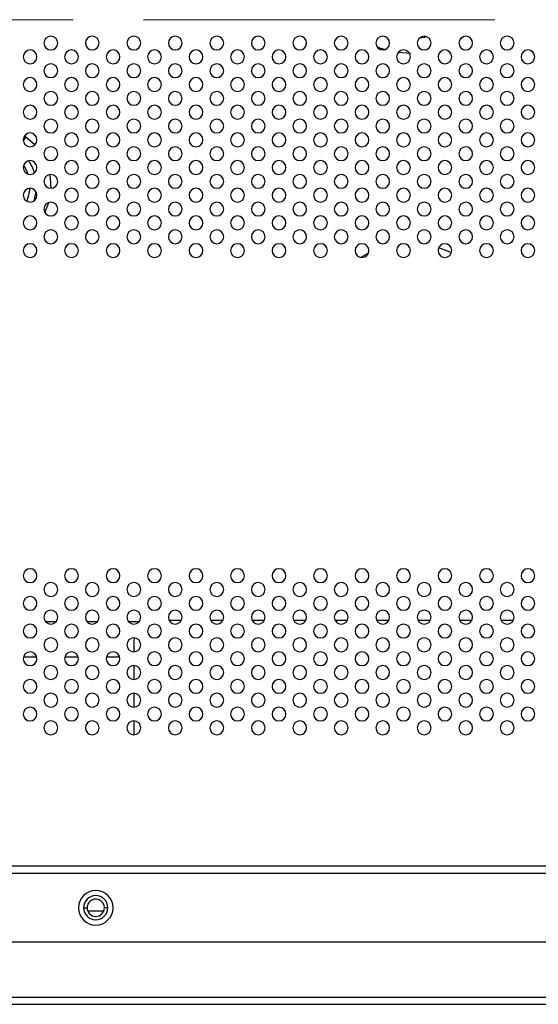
# Model space of a CAD drawing. Header units: millimetres. Extents: x 0 to 1118, y 0 to 864.
# Tile 63 of 256: x 896 to 915, y 282 to 317. Entities that reach past the tile are written whole.
import ezdxf

# ---------------------------------------------------------------- set-up
doc = ezdxf.new("R2010")
doc.units = ezdxf.units.MM
doc.linetypes.add('CENTERX2', pattern=[20.32, 12.7, -2.54, 2.54, -2.54])

msp = doc.modelspace()

# ---------------------------------------------------------------- linework, layer by layer
at = {"color": 7, "linetype": 'CENTERX2', "lineweight": 18}
msp.add_line((799.2623, 317.1253), (949.2623, 317.1253), dxfattribs=at)
at = {"color": 8, "linetype": 'Continuous', "lineweight": 25}
for p, q in [((912.3104, 316.4281), (912.4594, 316.525)), ((910.0764, 315.9477), (910.5123, 315.92)), ((896.5139, 312.7528), (896.6077, 312.8842)), ((896.6077, 312.8842), (896.5557, 312.9213)), ((896.9336, 312.5986), (896.6077, 312.8842)), ((897.3013, 310.1465), (897.4433, 310.5209)), ((896.8861, 309.5634), (896.9879, 309.6729)), ((908.9944, 308.6878), (908.7168, 308.5348)), ((897.316, 295.3758), (897.7086, 295.3758)), ((898.816, 295.3758), (899.2086, 295.3758)), ((900.316, 295.3758), (900.7086, 295.3758)), ((897.0051, 294.0903), (896.5195, 294.0903)), ((898.5051, 294.0903), (898.0195, 294.0903)), ((900.0051, 294.0903), (899.5195, 294.0903))]:
    msp.add_line(p, q, dxfattribs=at)
at = {"color": 7, "linetype": 'Continuous', "lineweight": 25}
for p, q in [((902.2294, 295.4066), (901.7952, 295.4066)), ((903.7294, 295.4066), (903.2952, 295.4066)), ((905.2294, 295.4066), (904.7952, 295.4066)), ((906.7294, 295.4066), (906.2952, 295.4066)), ((908.2294, 295.4066), (907.7952, 295.4066)), ((909.7294, 295.4066), (909.2952, 295.4066)), ((911.2294, 295.4066), (910.7952, 295.4066)), ((912.7294, 295.4066), (912.2952, 295.4066)), ((914.2294, 295.4066), (913.7952, 295.4066)), ((900.5226, 294.7804), (900.5123, 294.6566)), ((900.5123, 294.6566), (900.5123, 294.2806)), ((900.5123, 293.7806), (900.5123, 293.2806)), ((900.5123, 292.7806), (900.5123, 292.2806)), ((900.5123, 291.7806), (900.5123, 291.2806)), ((952.5123, 286.5306), (796.0123, 286.5306)), ((796.0123, 286.2806), (952.5123, 286.2806)), ((898.6998, 285.0306), (898.8248, 285.0306)), ((898.8442, 284.9222), (899.4304, 284.9222)), ((899.5748, 285.0306), (899.4498, 285.0306)), ((952.0123, 283.7806), (796.5123, 283.7806)), ((973.1243, 281.7906), (799.2873, 281.7906)), ((799.2873, 281.5406), (973.1243, 281.5406))]:
    msp.add_line(p, q, dxfattribs=at)
at = {"color": 8, "linetype": 'Continuous', "lineweight": 25, "flags": 128}
for points in [[(910.8489, 316.4698), (911.0168, 316.4944), (911.1073, 316.5119)], [(909.3067, 316.1384), (909.3967, 316.1061), (909.595, 316.0447)], [(897.5217, 311.0308), (897.5013, 311.4125), (897.4816, 311.5287)], [(896.9055, 310.5757), (896.9644, 310.8014), (896.9802, 310.9032)], [(911.9998, 308.7026), (911.8924, 308.7519), (911.5353, 308.8854)]]:
    msp.add_lwpolyline(points, dxfattribs=at)
at = {"color": 7, "linetype": 'Continuous', "lineweight": 25}
for centre, radius, start, end in [((897.5123, 316.2806), 0.25, 0, 180), ((899.0123, 316.2806), 0.25, 0, 180), ((900.5123, 316.2806), 0.25, 0, 180), ((902.0123, 316.2806), 0.25, 0, 180), ((903.5123, 316.2806), 0.25, 0, 180), ((905.0123, 316.2806), 0.25, 0, 180), ((906.5123, 316.2806), 0.25, 0, 180), ((908.0123, 316.2806), 0.25, 0, 180), ((909.5123, 316.2806), 0.25, 0, 180), ((911.0123, 316.2806), 0.25, 0, 180), ((912.5123, 316.2806), 0.25, 0, 180), ((914.0123, 316.2806), 0.25, 0, 180), ((896.7623, 315.7806), 0.25, 0, 180), ((897.5123, 316.2806), 0.25, 180, 0), ((898.2623, 315.7806), 0.25, 0, 180), ((899.0123, 316.2806), 0.25, 180, 0), ((899.7623, 315.7806), 0.25, 0, 180), ((900.5123, 316.2806), 0.25, 180, 0), ((901.2623, 315.7806), 0.25, 0, 180), ((902.0123, 316.2806), 0.25, 180, 0), ((902.7623, 315.7806), 0.25, 0, 180), ((903.5123, 316.2806), 0.25, 180, 0), ((904.2623, 315.7806), 0.25, 0, 180), ((905.0123, 316.2806), 0.25, 180, 0), ((905.7623, 315.7806), 0.25, 0, 180), ((906.5123, 316.2806), 0.25, 180, 0), ((907.2623, 315.7806), 0.25, 0, 180), ((908.0123, 316.2806), 0.25, 180, 0), ((908.7623, 315.7806), 0.25, 0, 180), ((909.5123, 316.2806), 0.25, 180, 0), ((910.2623, 315.7806), 0.25, 0, 180), ((911.0123, 316.2806), 0.25, 180, 0), ((911.7623, 315.7806), 0.25, 0, 180), ((912.5123, 316.2806), 0.25, 180, 0), ((913.2623, 315.7806), 0.25, 0, 180), ((914.0123, 316.2806), 0.25, 180, 0), ((914.7623, 315.7806), 0.25, 0, 180), ((896.7623, 315.7806), 0.25, 180, 0), ((898.2623, 315.7806), 0.25, 180, 0), ((899.7623, 315.7806), 0.25, 180, 0), ((901.2623, 315.7806), 0.25, 180, 0), ((902.7623, 315.7806), 0.25, 180, 0), ((904.2623, 315.7806), 0.25, 180, 0), ((905.7623, 315.7806), 0.25, 180, 0), ((907.2623, 315.7806), 0.25, 180, 0), ((908.7623, 315.7806), 0.25, 180, 0), ((910.2623, 315.7806), 0.25, 180, 0), ((911.7623, 315.7806), 0.25, 180, 0), ((913.2623, 315.7806), 0.25, 180, 0), ((914.7623, 315.7806), 0.25, 180, 0), ((897.5123, 315.2806), 0.25, 0, 180), ((897.5123, 315.2806), 0.25, 180, 0), ((899.0123, 315.2806), 0.25, 0, 180), ((899.0123, 315.2806), 0.25, 180, 0), ((900.5123, 315.2806), 0.25, 0, 180), ((900.5123, 315.2806), 0.25, 180, 0), ((902.0123, 315.2806), 0.25, 0, 180), ((902.0123, 315.2806), 0.25, 180, 0), ((903.5123, 315.2806), 0.25, 0, 180), ((903.5123, 315.2806), 0.25, 180, 0), ((905.0123, 315.2806), 0.25, 0, 180), ((905.0123, 315.2806), 0.25, 180, 0), ((906.5123, 315.2806), 0.25, 0, 180), ((906.5123, 315.2806), 0.25, 180, 0), ((908.0123, 315.2806), 0.25, 0, 180), ((908.0123, 315.2806), 0.25, 180, 0), ((909.5123, 315.2806), 0.25, 0, 180), ((909.5123, 315.2806), 0.25, 180, 0), ((911.0123, 315.2806), 0.25, 0, 180), ((911.0123, 315.2806), 0.25, 180, 0), ((912.5123, 315.2806), 0.25, 0, 180), ((912.5123, 315.2806), 0.25, 180, 0), ((914.0123, 315.2806), 0.25, 0, 180), ((914.0123, 315.2806), 0.25, 180, 0), ((896.7623, 314.7806), 0.25, 0, 180), ((898.2623, 314.7806), 0.25, 0, 180), ((899.7623, 314.7806), 0.25, 0, 180), ((901.2623, 314.7806), 0.25, 0, 180), ((902.7623, 314.7806), 0.25, 0, 180), ((904.2623, 314.7806), 0.25, 0, 180), ((905.7623, 314.7806), 0.25, 0, 180), ((907.2623, 314.7806), 0.25, 0, 180), ((908.7623, 314.7806), 0.25, 0, 180), ((910.2623, 314.7806), 0.25, 0, 180), ((911.7623, 314.7806), 0.25, 0, 180), ((913.2623, 314.7806), 0.25, 0, 180), ((914.7623, 314.7806), 0.25, 0, 180), ((896.7623, 314.7806), 0.25, 180, 0), ((898.2623, 314.7806), 0.25, 180, 0), ((899.7623, 314.7806), 0.25, 180, 0), ((901.2623, 314.7806), 0.25, 180, 0), ((902.7623, 314.7806), 0.25, 180, 0), ((904.2623, 314.7806), 0.25, 180, 0), ((905.7623, 314.7806), 0.25, 180, 0), ((907.2623, 314.7806), 0.25, 180, 0), ((908.7623, 314.7806), 0.25, 180, 0), ((910.2623, 314.7806), 0.25, 180, 0), ((911.7623, 314.7806), 0.25, 180, 0), ((913.2623, 314.7806), 0.25, 180, 0), ((914.7623, 314.7806), 0.25, 180, 0), ((897.5123, 314.2806), 0.25, 0, 180), ((897.5123, 314.2806), 0.25, 180, 0), ((899.0123, 314.2806), 0.25, 0, 180), ((899.0123, 314.2806), 0.25, 180, 0), ((900.5123, 314.2806), 0.25, 0, 180), ((900.5123, 314.2806), 0.25, 180, 0), ((902.0123, 314.2806), 0.25, 0, 180), ((902.0123, 314.2806), 0.25, 180, 0), ((903.5123, 314.2806), 0.25, 0, 180), ((903.5123, 314.2806), 0.25, 180, 0), ((905.0123, 314.2806), 0.25, 0, 180), ((905.0123, 314.2806), 0.25, 180, 0), ((906.5123, 314.2806), 0.25, 0, 180), ((906.5123, 314.2806), 0.25, 180, 0), ((908.0123, 314.2806), 0.25, 0, 180), ((908.0123, 314.2806), 0.25, 180, 0), ((909.5123, 314.2806), 0.25, 0, 180), ((909.5123, 314.2806), 0.25, 180, 0), ((911.0123, 314.2806), 0.25, 0, 180), ((911.0123, 314.2806), 0.25, 180, 0), ((912.5123, 314.2806), 0.25, 0, 180), ((912.5123, 314.2806), 0.25, 180, 0), ((914.0123, 314.2806), 0.25, 0, 180), ((914.0123, 314.2806), 0.25, 180, 0), ((896.7623, 313.7806), 0.25, 0, 180), ((898.2623, 313.7806), 0.25, 0, 180), ((899.7623, 313.7806), 0.25, 0, 180), ((901.2623, 313.7806), 0.25, 0, 180), ((902.7623, 313.7806), 0.25, 0, 180), ((904.2623, 313.7806), 0.25, 0, 180), ((905.7623, 313.7806), 0.25, 0, 180), ((907.2623, 313.7806), 0.25, 0, 180), ((908.7623, 313.7806), 0.25, 0, 180), ((910.2623, 313.7806), 0.25, 0, 180), ((911.7623, 313.7806), 0.25, 0, 180), ((913.2623, 313.7806), 0.25, 0, 180), ((914.7623, 313.7806), 0.25, 0, 180), ((896.7623, 313.7806), 0.25, 180, 0), ((897.5123, 313.2806), 0.25, 0, 180), ((898.2623, 313.7806), 0.25, 180, 0), ((899.0123, 313.2806), 0.25, 0, 180), ((899.7623, 313.7806), 0.25, 180, 0), ((900.5123, 313.2806), 0.25, 0, 180), ((901.2623, 313.7806), 0.25, 180, 0), ((902.0123, 313.2806), 0.25, 0, 180), ((902.7623, 313.7806), 0.25, 180, 0), ((903.5123, 313.2806), 0.25, 0, 180), ((904.2623, 313.7806), 0.25, 180, 0), ((905.0123, 313.2806), 0.25, 0, 180), ((905.7623, 313.7806), 0.25, 180, 0), ((906.5123, 313.2806), 0.25, 0, 180), ((907.2623, 313.7806), 0.25, 180, 0), ((908.0123, 313.2806), 0.25, 0, 180), ((908.7623, 313.7806), 0.25, 180, 0), ((909.5123, 313.2806), 0.25, 0, 180), ((910.2623, 313.7806), 0.25, 180, 0), ((911.0123, 313.2806), 0.25, 0, 180), ((911.7623, 313.7806), 0.25, 180, 0), ((912.5123, 313.2806), 0.25, 0, 180), ((913.2623, 313.7806), 0.25, 180, 0), ((914.0123, 313.2806), 0.25, 0, 180), ((914.7623, 313.7806), 0.25, 180, 0), ((897.5123, 313.2806), 0.25, 180, 0), ((899.0123, 313.2806), 0.25, 180, 0), ((900.5123, 313.2806), 0.25, 180, 0), ((902.0123, 313.2806), 0.25, 180, 0), ((903.5123, 313.2806), 0.25, 180, 0), ((905.0123, 313.2806), 0.25, 180, 0), ((906.5123, 313.2806), 0.25, 180, 0), ((908.0123, 313.2806), 0.25, 180, 0), ((909.5123, 313.2806), 0.25, 180, 0), ((911.0123, 313.2806), 0.25, 180, 0), ((912.5123, 313.2806), 0.25, 180, 0), ((914.0123, 313.2806), 0.25, 180, 0), ((896.7623, 312.7806), 0.25, 0, 180), ((898.2623, 312.7806), 0.25, 0, 180), ((899.7623, 312.7806), 0.25, 0, 180), ((901.2623, 312.7806), 0.25, 0, 180), ((902.7623, 312.7806), 0.25, 0, 180), ((904.2623, 312.7806), 0.25, 0, 180), ((905.7623, 312.7806), 0.25, 0, 180), ((907.2623, 312.7806), 0.25, 0, 180), ((908.7623, 312.7806), 0.25, 0, 180), ((910.2623, 312.7806), 0.25, 0, 180), ((911.7623, 312.7806), 0.25, 0, 180), ((913.2623, 312.7806), 0.25, 0, 180), ((914.7623, 312.7806), 0.25, 0, 180), ((896.7623, 312.7806), 0.25, 180, 0), ((897.5123, 312.2806), 0.25, 0, 180), ((898.2623, 312.7806), 0.25, 180, 0), ((899.0123, 312.2806), 0.25, 0, 180), ((899.7623, 312.7806), 0.25, 180, 0), ((900.5123, 312.2806), 0.25, 0, 180), ((901.2623, 312.7806), 0.25, 180, 0), ((902.0123, 312.2806), 0.25, 0, 180), ((902.7623, 312.7806), 0.25, 180, 0), ((903.5123, 312.2806), 0.25, 0, 180), ((904.2623, 312.7806), 0.25, 180, 0), ((905.0123, 312.2806), 0.25, 0, 180), ((905.7623, 312.7806), 0.25, 180, 0), ((906.5123, 312.2806), 0.25, 0, 180), ((907.2623, 312.7806), 0.25, 180, 0), ((908.0123, 312.2806), 0.25, 0, 180), ((908.7623, 312.7806), 0.25, 180, 0), ((909.5123, 312.2806), 0.25, 0, 180), ((910.2623, 312.7806), 0.25, 180, 0), ((911.0123, 312.2806), 0.25, 0, 180), ((911.7623, 312.7806), 0.25, 180, 0), ((912.5123, 312.2806), 0.25, 0, 180), ((913.2623, 312.7806), 0.25, 180, 0), ((914.0123, 312.2806), 0.25, 0, 180), ((914.7623, 312.7806), 0.25, 180, 0), ((897.5123, 312.2806), 0.25, 180, 0), ((899.0123, 312.2806), 0.25, 180, 0), ((900.5123, 312.2806), 0.25, 180, 0), ((902.0123, 312.2806), 0.25, 180, 0), ((903.5123, 312.2806), 0.25, 180, 0), ((905.0123, 312.2806), 0.25, 180, 0), ((906.5123, 312.2806), 0.25, 180, 0), ((908.0123, 312.2806), 0.25, 180, 0), ((909.5123, 312.2806), 0.25, 180, 0), ((911.0123, 312.2806), 0.25, 180, 0), ((912.5123, 312.2806), 0.25, 180, 0), ((914.0123, 312.2806), 0.25, 180, 0), ((896.7623, 311.7806), 0.25, 0, 180), ((896.7623, 311.7806), 0.25, 180, 0), ((898.2623, 311.7806), 0.25, 0, 180), ((898.2623, 311.7806), 0.25, 180, 0), ((899.7623, 311.7806), 0.25, 0, 180), ((899.7623, 311.7806), 0.25, 180, 0), ((901.2623, 311.7806), 0.25, 0, 180), ((901.2623, 311.7806), 0.25, 180, 0), ((902.7623, 311.7806), 0.25, 0, 180), ((902.7623, 311.7806), 0.25, 180, 0), ((904.2623, 311.7806), 0.25, 0, 180), ((904.2623, 311.7806), 0.25, 180, 0), ((905.7623, 311.7806), 0.25, 0, 180), ((905.7623, 311.7806), 0.25, 180, 0), ((907.2623, 311.7806), 0.25, 0, 180), ((907.2623, 311.7806), 0.25, 180, 0), ((908.7623, 311.7806), 0.25, 0, 180), ((908.7623, 311.7806), 0.25, 180, 0), ((910.2623, 311.7806), 0.25, 0, 180), ((910.2623, 311.7806), 0.25, 180, 0), ((911.7623, 311.7806), 0.25, 0, 180), ((911.7623, 311.7806), 0.25, 180, 0), ((913.2623, 311.7806), 0.25, 0, 180), ((913.2623, 311.7806), 0.25, 180, 0), ((914.7623, 311.7806), 0.25, 0, 180), ((914.7623, 311.7806), 0.25, 180, 0), ((897.5123, 311.2806), 0.25, 0, 180), ((899.0123, 311.2806), 0.25, 0, 180), ((900.5123, 311.2806), 0.25, 0, 180), ((902.0123, 311.2806), 0.25, 0, 180), ((903.5123, 311.2806), 0.25, 0, 180), ((905.0123, 311.2806), 0.25, 0, 180), ((906.5123, 311.2806), 0.25, 0, 180), ((908.0123, 311.2806), 0.25, 0, 180), ((909.5123, 311.2806), 0.25, 0, 180), ((911.0123, 311.2806), 0.25, 0, 180), ((912.5123, 311.2806), 0.25, 0, 180), ((914.0123, 311.2806), 0.25, 0, 180), ((896.7623, 310.7806), 0.25, 0, 180), ((897.5123, 311.2806), 0.25, 180, 0), ((898.2623, 310.7806), 0.25, 0, 180), ((899.0123, 311.2806), 0.25, 180, 0), ((899.7623, 310.7806), 0.25, 0, 180), ((900.5123, 311.2806), 0.25, 180, 0), ((901.2623, 310.7806), 0.25, 0, 180), ((902.0123, 311.2806), 0.25, 180, 0), ((902.7623, 310.7806), 0.25, 0, 180), ((903.5123, 311.2806), 0.25, 180, 0), ((904.2623, 310.7806), 0.25, 0, 180), ((905.0123, 311.2806), 0.25, 180, 0), ((905.7623, 310.7806), 0.25, 0, 180), ((906.5123, 311.2806), 0.25, 180, 0), ((907.2623, 310.7806), 0.25, 0, 180), ((908.0123, 311.2806), 0.25, 180, 0), ((908.7623, 310.7806), 0.25, 0, 180), ((909.5123, 311.2806), 0.25, 180, 0), ((910.2623, 310.7806), 0.25, 0, 180), ((911.0123, 311.2806), 0.25, 180, 0), ((911.7623, 310.7806), 0.25, 0, 180), ((912.5123, 311.2806), 0.25, 180, 0), ((913.2623, 310.7806), 0.25, 0, 180), ((914.0123, 311.2806), 0.25, 180, 0), ((914.7623, 310.7806), 0.25, 0, 180), ((896.7623, 310.7806), 0.25, 180, 0), ((898.2623, 310.7806), 0.25, 180, 0), ((899.7623, 310.7806), 0.25, 180, 0), ((901.2623, 310.7806), 0.25, 180, 0), ((902.7623, 310.7806), 0.25, 180, 0), ((904.2623, 310.7806), 0.25, 180, 0), ((905.7623, 310.7806), 0.25, 180, 0), ((907.2623, 310.7806), 0.25, 180, 0), ((908.7623, 310.7806), 0.25, 180, 0), ((910.2623, 310.7806), 0.25, 180, 0), ((911.7623, 310.7806), 0.25, 180, 0), ((913.2623, 310.7806), 0.25, 180, 0), ((914.7623, 310.7806), 0.25, 180, 0), ((897.5123, 310.2806), 0.25, 0, 180), ((899.0123, 310.2806), 0.25, 0, 180), ((900.5123, 310.2806), 0.25, 0, 180), ((902.0123, 310.2806), 0.25, 0, 180), ((903.5123, 310.2806), 0.25, 0, 180), ((905.0123, 310.2806), 0.25, 0, 180), ((906.5123, 310.2806), 0.25, 0, 180), ((908.0123, 310.2806), 0.25, 0, 180), ((909.5123, 310.2806), 0.25, 0, 180), ((911.0123, 310.2806), 0.25, 0, 180), ((912.5123, 310.2806), 0.25, 0, 180), ((914.0123, 310.2806), 0.25, 0, 180), ((896.7623, 309.7806), 0.25, 0, 180), ((897.5123, 310.2806), 0.25, 180, 0), ((898.2623, 309.7806), 0.25, 0, 180), ((899.0123, 310.2806), 0.25, 180, 0), ((899.7623, 309.7806), 0.25, 0, 180), ((900.5123, 310.2806), 0.25, 180, 0), ((901.2623, 309.7806), 0.25, 0, 180), ((902.0123, 310.2806), 0.25, 180, 0), ((902.7623, 309.7806), 0.25, 0, 180), ((903.5123, 310.2806), 0.25, 180, 0), ((904.2623, 309.7806), 0.25, 0, 180), ((905.0123, 310.2806), 0.25, 180, 0), ((905.7623, 309.7806), 0.25, 0, 180), ((906.5123, 310.2806), 0.25, 180, 0), ((907.2623, 309.7806), 0.25, 0, 180), ((908.0123, 310.2806), 0.25, 180, 0), ((908.7623, 309.7806), 0.25, 0, 180), ((909.5123, 310.2806), 0.25, 180, 0), ((910.2623, 309.7806), 0.25, 0, 180), ((911.0123, 310.2806), 0.25, 180, 0), ((911.7623, 309.7806), 0.25, 0, 180), ((912.5123, 310.2806), 0.25, 180, 0), ((913.2623, 309.7806), 0.25, 0, 180), ((914.0123, 310.2806), 0.25, 180, 0), ((914.7623, 309.7806), 0.25, 0, 180), ((896.7623, 309.7806), 0.25, 180, 0), ((898.2623, 309.7806), 0.25, 180, 0), ((899.7623, 309.7806), 0.25, 180, 0), ((901.2623, 309.7806), 0.25, 180, 0), ((902.7623, 309.7806), 0.25, 180, 0), ((904.2623, 309.7806), 0.25, 180, 0), ((905.7623, 309.7806), 0.25, 180, 0), ((907.2623, 309.7806), 0.25, 180, 0), ((908.7623, 309.7806), 0.25, 180, 0), ((910.2623, 309.7806), 0.25, 180, 0), ((911.7623, 309.7806), 0.25, 180, 0), ((913.2623, 309.7806), 0.25, 180, 0), ((914.7623, 309.7806), 0.25, 180, 0), ((897.5123, 309.2806), 0.25, 0, 180), ((897.5123, 309.2806), 0.25, 180, 0), ((899.0123, 309.2806), 0.25, 0, 180), ((899.0123, 309.2806), 0.25, 180, 0), ((900.5123, 309.2806), 0.25, 0, 180), ((900.5123, 309.2806), 0.25, 180, 0), ((902.0123, 309.2806), 0.25, 0, 180), ((902.0123, 309.2806), 0.25, 180, 0), ((903.5123, 309.2806), 0.25, 0, 180), ((903.5123, 309.2806), 0.25, 180, 0), ((905.0123, 309.2806), 0.25, 0, 180), ((905.0123, 309.2806), 0.25, 180, 0), ((906.5123, 309.2806), 0.25, 0, 180), ((906.5123, 309.2806), 0.25, 180, 0), ((908.0123, 309.2806), 0.25, 0, 180), ((908.0123, 309.2806), 0.25, 180, 0), ((909.5123, 309.2806), 0.25, 0, 180), ((909.5123, 309.2806), 0.25, 180, 0), ((911.0123, 309.2806), 0.25, 0, 180), ((911.0123, 309.2806), 0.25, 180, 0), ((912.5123, 309.2806), 0.25, 0, 180), ((912.5123, 309.2806), 0.25, 180, 0), ((914.0123, 309.2806), 0.25, 0, 180), ((914.0123, 309.2806), 0.25, 180, 0), ((896.7623, 308.7806), 0.25, 0, 180), ((898.2623, 308.7806), 0.25, 0, 180), ((899.7623, 308.7806), 0.25, 0, 180), ((901.2623, 308.7806), 0.25, 0, 180), ((902.7623, 308.7806), 0.25, 0, 180), ((904.2623, 308.7806), 0.25, 0, 180), ((905.7623, 308.7806), 0.25, 0, 180), ((907.2623, 308.7806), 0.25, 0, 180), ((908.7623, 308.7806), 0.25, 0, 180), ((910.2623, 308.7806), 0.25, 0, 180), ((911.7623, 308.7806), 0.25, 0, 180), ((913.2623, 308.7806), 0.25, 0, 180), ((914.7623, 308.7806), 0.25, 0, 180), ((896.7623, 308.7806), 0.25, 180, 0), ((898.2623, 308.7806), 0.25, 180, 0), ((899.7623, 308.7806), 0.25, 180, 0), ((901.2623, 308.7806), 0.25, 180, 0), ((902.7623, 308.7806), 0.25, 180, 0), ((904.2623, 308.7806), 0.25, 180, 0), ((905.7623, 308.7806), 0.25, 180, 0), ((907.2623, 308.7806), 0.25, 180, 0), ((908.7623, 308.7806), 0.25, 180, 0), ((910.2623, 308.7806), 0.25, 180, 0), ((911.7623, 308.7806), 0.25, 180, 0), ((913.2623, 308.7806), 0.25, 180, 0), ((914.7623, 308.7806), 0.25, 180, 0), ((896.7623, 297.0306), 0.25, 0, 180), ((898.2623, 297.0306), 0.25, 0, 180), ((899.7623, 297.0306), 0.25, 0, 180), ((901.2623, 297.0306), 0.25, 0, 180), ((902.7623, 297.0306), 0.25, 0, 180), ((904.2623, 297.0306), 0.25, 0, 180), ((905.7623, 297.0306), 0.25, 0, 180), ((907.2623, 297.0306), 0.25, 0, 180), ((908.7623, 297.0306), 0.25, 0, 180), ((910.2623, 297.0306), 0.25, 0, 180), ((911.7623, 297.0306), 0.25, 0, 180), ((913.2623, 297.0306), 0.25, 0, 180), ((914.7623, 297.0306), 0.25, 0, 180), ((896.7623, 297.0306), 0.25, 180, 0), ((897.5123, 296.5306), 0.25, 0, 180), ((898.2623, 297.0306), 0.25, 180, 0), ((899.0123, 296.5306), 0.25, 0, 180), ((899.7623, 297.0306), 0.25, 180, 0), ((900.5123, 296.5306), 0.25, 0, 180), ((901.2623, 297.0306), 0.25, 180, 0), ((902.0123, 296.5306), 0.25, 0, 180), ((902.7623, 297.0306), 0.25, 180, 0), ((903.5123, 296.5306), 0.25, 0, 180), ((904.2623, 297.0306), 0.25, 180, 0), ((905.0123, 296.5306), 0.25, 0, 180), ((905.7623, 297.0306), 0.25, 180, 0), ((906.5123, 296.5306), 0.25, 0, 180), ((907.2623, 297.0306), 0.25, 180, 0), ((908.0123, 296.5306), 0.25, 0, 180), ((908.7623, 297.0306), 0.25, 180, 0), ((909.5123, 296.5306), 0.25, 0, 180), ((910.2623, 297.0306), 0.25, 180, 0), ((911.0123, 296.5306), 0.25, 0, 180), ((911.7623, 297.0306), 0.25, 180, 0), ((912.5123, 296.5306), 0.25, 0, 180), ((913.2623, 297.0306), 0.25, 180, 0), ((914.0123, 296.5306), 0.25, 0, 180), ((914.7623, 297.0306), 0.25, 180, 0), ((897.5123, 296.5306), 0.25, 180, 0), ((899.0123, 296.5306), 0.25, 180, 0), ((900.5123, 296.5306), 0.25, 180, 0), ((902.0123, 296.5306), 0.25, 180, 0), ((903.5123, 296.5306), 0.25, 180, 0), ((905.0123, 296.5306), 0.25, 180, 0), ((906.5123, 296.5306), 0.25, 180, 0), ((908.0123, 296.5306), 0.25, 180, 0), ((909.5123, 296.5306), 0.25, 180, 0), ((911.0123, 296.5306), 0.25, 180, 0), ((912.5123, 296.5306), 0.25, 180, 0), ((914.0123, 296.5306), 0.25, 180, 0), ((896.7623, 296.0306), 0.25, 0, 180), ((898.2623, 296.0306), 0.25, 0, 180), ((899.7623, 296.0306), 0.25, 0, 180), ((901.2623, 296.0306), 0.25, 0, 180), ((902.7623, 296.0306), 0.25, 0, 180), ((904.2623, 296.0306), 0.25, 0, 180), ((905.7623, 296.0306), 0.25, 0, 180), ((907.2623, 296.0306), 0.25, 0, 180), ((908.7623, 296.0306), 0.25, 0, 180), ((910.2623, 296.0306), 0.25, 0, 180), ((911.7623, 296.0306), 0.25, 0, 180), ((913.2623, 296.0306), 0.25, 0, 180), ((914.7623, 296.0306), 0.25, 0, 180), ((896.7623, 296.0306), 0.25, 180, 0), ((897.5123, 295.5306), 0.25, 0, 180), ((898.2623, 296.0306), 0.25, 180, 0), ((899.0123, 295.5306), 0.25, 0, 180), ((899.7623, 296.0306), 0.25, 180, 0), ((900.5123, 295.5306), 0.25, 0, 180), ((901.2623, 296.0306), 0.25, 180, 0), ((902.0123, 295.5306), 0.25, 0, 180), ((902.7623, 296.0306), 0.25, 180, 0), ((903.5123, 295.5306), 0.25, 0, 180), ((904.2623, 296.0306), 0.25, 180, 0), ((905.0123, 295.5306), 0.25, 0, 180), ((905.7623, 296.0306), 0.25, 180, 0), ((906.5123, 295.5306), 0.25, 0, 180), ((907.2623, 296.0306), 0.25, 180, 0), ((908.0123, 295.5306), 0.25, 0, 180), ((908.7623, 296.0306), 0.25, 180, 0), ((909.5123, 295.5306), 0.25, 0, 180), ((910.2623, 296.0306), 0.25, 180, 0), ((911.0123, 295.5306), 0.25, 0, 180), ((911.7623, 296.0306), 0.25, 180, 0), ((912.5123, 295.5306), 0.25, 0, 180), ((913.2623, 296.0306), 0.25, 180, 0), ((914.0123, 295.5306), 0.25, 0, 180), ((914.7623, 296.0306), 0.25, 180, 0), ((897.5123, 295.5306), 0.25, 180, 0), ((899.0123, 295.5306), 0.25, 180, 0), ((900.5123, 295.5306), 0.25, 180, 0), ((902.0123, 295.5306), 0.25, 180, 0), ((903.5123, 295.5306), 0.25, 180, 0), ((905.0123, 295.5306), 0.25, 180, 0), ((906.5123, 295.5306), 0.25, 180, 0), ((908.0123, 295.5306), 0.25, 180, 0), ((909.5123, 295.5306), 0.25, 180, 0), ((911.0123, 295.5306), 0.25, 180, 0), ((912.5123, 295.5306), 0.25, 180, 0), ((914.0123, 295.5306), 0.25, 180, 0), ((896.7623, 295.0306), 0.25, 0, 180), ((896.7623, 295.0306), 0.25, 180, 0), ((898.2623, 295.0306), 0.25, 0, 180), ((898.2623, 295.0306), 0.25, 180, 0), ((899.7623, 295.0306), 0.25, 0, 180), ((899.7623, 295.0306), 0.25, 180, 0), ((901.2623, 295.0306), 0.25, 0, 180), ((901.2623, 295.0306), 0.25, 180, 0), ((902.7623, 295.0306), 0.25, 0, 180), ((902.7623, 295.0306), 0.25, 180, 0), ((904.2623, 295.0306), 0.25, 0, 180), ((904.2623, 295.0306), 0.25, 180, 0), ((905.7623, 295.0306), 0.25, 0, 180), ((905.7623, 295.0306), 0.25, 180, 0), ((907.2623, 295.0306), 0.25, 0, 180), ((907.2623, 295.0306), 0.25, 180, 0), ((908.7623, 295.0306), 0.25, 0, 180), ((908.7623, 295.0306), 0.25, 180, 0), ((910.2623, 295.0306), 0.25, 0, 180), ((910.2623, 295.0306), 0.25, 180, 0), ((911.7623, 295.0306), 0.25, 0, 180), ((911.7623, 295.0306), 0.25, 180, 0), ((913.2623, 295.0306), 0.25, 0, 180), ((913.2623, 295.0306), 0.25, 180, 0), ((914.7623, 295.0306), 0.25, 0, 180), ((914.7623, 295.0306), 0.25, 180, 0), ((897.5123, 294.5306), 0.25, 0, 180), ((899.0123, 294.5306), 0.25, 0, 180), ((900.5123, 294.5306), 0.25, 0, 180), ((902.0123, 294.5306), 0.25, 0, 180), ((903.5123, 294.5306), 0.25, 0, 180), ((905.0123, 294.5306), 0.25, 0, 180), ((906.5123, 294.5306), 0.25, 0, 180), ((908.0123, 294.5306), 0.25, 0, 180), ((909.5123, 294.5306), 0.25, 0, 180), ((911.0123, 294.5306), 0.25, 0, 180), ((912.5123, 294.5306), 0.25, 0, 180), ((914.0123, 294.5306), 0.25, 0, 180), ((897.5123, 294.5306), 0.25, 180, 0), ((899.0123, 294.5306), 0.25, 180, 0), ((900.5123, 294.5306), 0.25, 180, 0), ((902.0123, 294.5306), 0.25, 180, 0), ((903.5123, 294.5306), 0.25, 180, 0), ((905.0123, 294.5306), 0.25, 180, 0), ((906.5123, 294.5306), 0.25, 180, 0), ((908.0123, 294.5306), 0.25, 180, 0), ((909.5123, 294.5306), 0.25, 180, 0), ((911.0123, 294.5306), 0.25, 180, 0), ((912.5123, 294.5306), 0.25, 180, 0), ((914.0123, 294.5306), 0.25, 180, 0), ((896.7623, 294.0306), 0.25, 0, 180), ((896.7623, 294.0306), 0.25, 180, 0), ((898.2623, 294.0306), 0.25, 0, 180), ((898.2623, 294.0306), 0.25, 180, 0), ((899.7623, 294.0306), 0.25, 0, 180), ((899.7623, 294.0306), 0.25, 180, 0), ((901.2623, 294.0306), 0.25, 0, 180), ((901.2623, 294.0306), 0.25, 180, 0), ((902.7623, 294.0306), 0.25, 0, 180), ((902.7623, 294.0306), 0.25, 180, 0), ((904.2623, 294.0306), 0.25, 0, 180), ((904.2623, 294.0306), 0.25, 180, 0), ((905.7623, 294.0306), 0.25, 0, 180), ((905.7623, 294.0306), 0.25, 180, 0), ((907.2623, 294.0306), 0.25, 0, 180), ((907.2623, 294.0306), 0.25, 180, 0), ((908.7623, 294.0306), 0.25, 0, 180), ((908.7623, 294.0306), 0.25, 180, 0), ((910.2623, 294.0306), 0.25, 0, 180), ((910.2623, 294.0306), 0.25, 180, 0), ((911.7623, 294.0306), 0.25, 0, 180), ((911.7623, 294.0306), 0.25, 180, 0), ((913.2623, 294.0306), 0.25, 0, 180), ((913.2623, 294.0306), 0.25, 180, 0), ((914.7623, 294.0306), 0.25, 0, 180), ((914.7623, 294.0306), 0.25, 180, 0), ((897.5123, 293.5306), 0.25, 0, 180), ((899.0123, 293.5306), 0.25, 0, 180), ((900.5123, 293.5306), 0.25, 0, 180), ((902.0123, 293.5306), 0.25, 0, 180), ((903.5123, 293.5306), 0.25, 0, 180), ((905.0123, 293.5306), 0.25, 0, 180), ((906.5123, 293.5306), 0.25, 0, 180), ((908.0123, 293.5306), 0.25, 0, 180), ((909.5123, 293.5306), 0.25, 0, 180), ((911.0123, 293.5306), 0.25, 0, 180), ((912.5123, 293.5306), 0.25, 0, 180), ((914.0123, 293.5306), 0.25, 0, 180), ((896.7623, 293.0306), 0.25, 0, 180), ((897.5123, 293.5306), 0.25, 180, 0), ((898.2623, 293.0306), 0.25, 0, 180), ((899.0123, 293.5306), 0.25, 180, 0), ((899.7623, 293.0306), 0.25, 0, 180), ((900.5123, 293.5306), 0.25, 180, 0), ((901.2623, 293.0306), 0.25, 0, 180), ((902.0123, 293.5306), 0.25, 180, 0), ((902.7623, 293.0306), 0.25, 0, 180), ((903.5123, 293.5306), 0.25, 180, 0), ((904.2623, 293.0306), 0.25, 0, 180), ((905.0123, 293.5306), 0.25, 180, 0), ((905.7623, 293.0306), 0.25, 0, 180), ((906.5123, 293.5306), 0.25, 180, 0), ((907.2623, 293.0306), 0.25, 0, 180), ((908.0123, 293.5306), 0.25, 180, 0), ((908.7623, 293.0306), 0.25, 0, 180), ((909.5123, 293.5306), 0.25, 180, 0), ((910.2623, 293.0306), 0.25, 0, 180), ((911.0123, 293.5306), 0.25, 180, 0), ((911.7623, 293.0306), 0.25, 0, 180), ((912.5123, 293.5306), 0.25, 180, 0), ((913.2623, 293.0306), 0.25, 0, 180), ((914.0123, 293.5306), 0.25, 180, 0), ((914.7623, 293.0306), 0.25, 0, 180), ((896.7623, 293.0306), 0.25, 180, 0), ((898.2623, 293.0306), 0.25, 180, 0), ((899.7623, 293.0306), 0.25, 180, 0), ((901.2623, 293.0306), 0.25, 180, 0), ((902.7623, 293.0306), 0.25, 180, 0), ((904.2623, 293.0306), 0.25, 180, 0), ((905.7623, 293.0306), 0.25, 180, 0), ((907.2623, 293.0306), 0.25, 180, 0), ((908.7623, 293.0306), 0.25, 180, 0), ((910.2623, 293.0306), 0.25, 180, 0), ((911.7623, 293.0306), 0.25, 180, 0), ((913.2623, 293.0306), 0.25, 180, 0), ((914.7623, 293.0306), 0.25, 180, 0), ((897.5123, 292.5306), 0.25, 0, 180), ((897.5123, 292.5306), 0.25, 180, 0), ((899.0123, 292.5306), 0.25, 0, 180), ((899.0123, 292.5306), 0.25, 180, 0), ((900.5123, 292.5306), 0.25, 0, 180), ((900.5123, 292.5306), 0.25, 180, 0), ((902.0123, 292.5306), 0.25, 0, 180), ((902.0123, 292.5306), 0.25, 180, 0), ((903.5123, 292.5306), 0.25, 0, 180), ((903.5123, 292.5306), 0.25, 180, 0), ((905.0123, 292.5306), 0.25, 0, 180), ((905.0123, 292.5306), 0.25, 180, 0), ((906.5123, 292.5306), 0.25, 0, 180), ((906.5123, 292.5306), 0.25, 180, 0), ((908.0123, 292.5306), 0.25, 0, 180), ((908.0123, 292.5306), 0.25, 180, 0), ((909.5123, 292.5306), 0.25, 0, 180), ((909.5123, 292.5306), 0.25, 180, 0), ((911.0123, 292.5306), 0.25, 0, 180), ((911.0123, 292.5306), 0.25, 180, 0), ((912.5123, 292.5306), 0.25, 0, 180), ((912.5123, 292.5306), 0.25, 180, 0), ((914.0123, 292.5306), 0.25, 0, 180), ((914.0123, 292.5306), 0.25, 180, 0), ((896.7623, 292.0306), 0.25, 0, 180), ((898.2623, 292.0306), 0.25, 0, 180), ((899.7623, 292.0306), 0.25, 0, 180), ((901.2623, 292.0306), 0.25, 0, 180), ((902.7623, 292.0306), 0.25, 0, 180), ((904.2623, 292.0306), 0.25, 0, 180), ((905.7623, 292.0306), 0.25, 0, 180), ((907.2623, 292.0306), 0.25, 0, 180), ((908.7623, 292.0306), 0.25, 0, 180), ((910.2623, 292.0306), 0.25, 0, 180), ((911.7623, 292.0306), 0.25, 0, 180), ((913.2623, 292.0306), 0.25, 0, 180), ((914.7623, 292.0306), 0.25, 0, 180), ((896.7623, 292.0306), 0.25, 180, 0), ((898.2623, 292.0306), 0.25, 180, 0), ((899.7623, 292.0306), 0.25, 180, 0), ((901.2623, 292.0306), 0.25, 180, 0), ((902.7623, 292.0306), 0.25, 180, 0), ((904.2623, 292.0306), 0.25, 180, 0), ((905.7623, 292.0306), 0.25, 180, 0), ((907.2623, 292.0306), 0.25, 180, 0), ((908.7623, 292.0306), 0.25, 180, 0), ((910.2623, 292.0306), 0.25, 180, 0), ((911.7623, 292.0306), 0.25, 180, 0), ((913.2623, 292.0306), 0.25, 180, 0), ((914.7623, 292.0306), 0.25, 180, 0), ((897.5123, 291.5306), 0.25, 0, 180), ((897.5123, 291.5306), 0.25, 180, 0), ((899.0123, 291.5306), 0.25, 0, 180), ((899.0123, 291.5306), 0.25, 180, 0), ((900.5123, 291.5306), 0.25, 0, 180), ((900.5123, 291.5306), 0.25, 180, 0), ((902.0123, 291.5306), 0.25, 0, 180), ((902.0123, 291.5306), 0.25, 180, 0), ((903.5123, 291.5306), 0.25, 0, 180), ((903.5123, 291.5306), 0.25, 180, 0), ((905.0123, 291.5306), 0.25, 0, 180), ((905.0123, 291.5306), 0.25, 180, 0), ((906.5123, 291.5306), 0.25, 0, 180), ((906.5123, 291.5306), 0.25, 180, 0), ((908.0123, 291.5306), 0.25, 0, 180), ((908.0123, 291.5306), 0.25, 180, 0), ((909.5123, 291.5306), 0.25, 0, 180), ((909.5123, 291.5306), 0.25, 180, 0), ((911.0123, 291.5306), 0.25, 0, 180), ((911.0123, 291.5306), 0.25, 180, 0), ((912.5123, 291.5306), 0.25, 0, 180), ((912.5123, 291.5306), 0.25, 180, 0), ((914.0123, 291.5306), 0.25, 0, 180), ((914.0123, 291.5306), 0.25, 180, 0), ((899.1373, 285.0306), 0.625, 0, 180), ((899.1373, 285.0306), 0.4375, 0, 180), ((899.1373, 285.0306), 0.3125, 134.59921, 180), ((899.1373, 285.0306), 0.3125, 0, 134.59921), ((899.1373, 285.0306), 0.625, 180, 0), ((899.1373, 285.0306), 0.4375, 180, 0), ((899.1373, 285.0306), 0.3125, 180, 0)]:
    msp.add_arc(centre, radius, start, end, dxfattribs=at)
at = {"color": 8, "linetype": 'Continuous', "lineweight": 25}
for radius, start, end in [(1.4179, 17.94532, 32.74752), (1.6553, 16.92164, 33.7712), (1.4179, 337.34362, 356.96148)]:
    msp.add_arc((895.3373, 311.1056), radius, start, end, dxfattribs=at)

doc.saveas('drawing.dxf')
